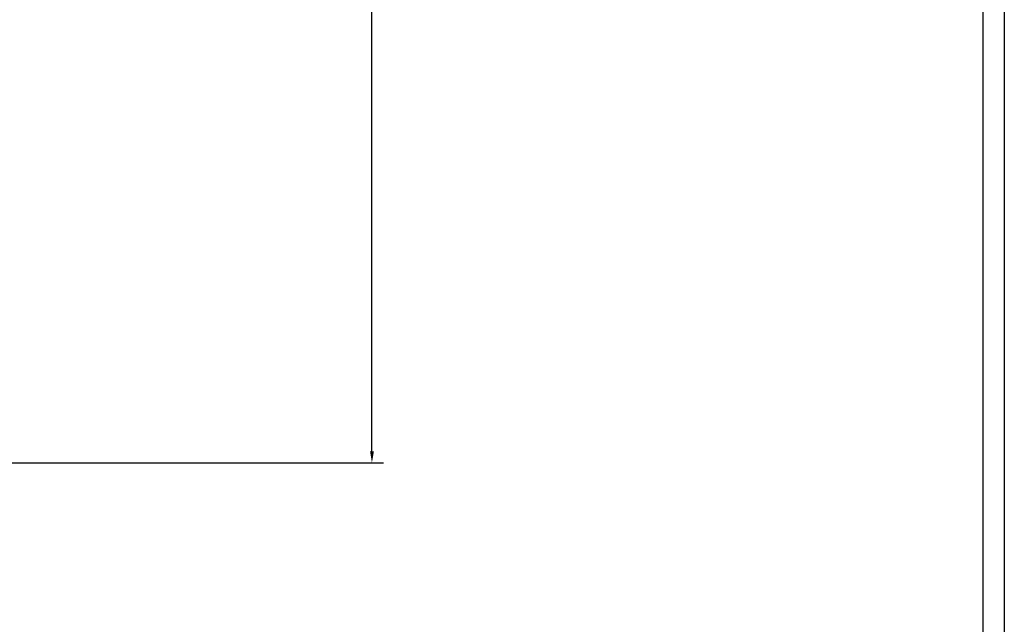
# Model space of a CAD drawing. Header units: inches. Extents: x -59 to 40, y -86 to 20.
# Tile 35 of 74: x 28 to 40, y -79 to -72. Entities that reach past the tile are written whole.
import ezdxf

# ---------------------------------------------------------------- set-up
doc = ezdxf.new("R2010")
doc.units = ezdxf.units.IN
doc.header["$MEASUREMENT"] = 0
doc.layers.add('SID-M-D', color=2, linetype='Continuous')
doc.layers.add('SID-M-S', color=7, linetype='Continuous')
doc.styles.get("Standard").update_dxf_attribs({"font": 'txt.shx'})
doc.dimstyles.get("Standard").update_dxf_attribs({"dimtxt": 0.18, "dimasz": 0.18, "dimexe": 0.18, "dimexo": 0.0625, "dimgap": 0.09, "dimtad": 0, "dimtih": 1, "dimtoh": 1, "dimdec": 4, "dimzin": 0, "dimdsep": 46, "dimtxsty": 'Standard', "dimcen": 0.09, "dimadec": 0, "dimazin": 0, "dimtfac": 1, "dimtdec": 4, "dimtofl": 0, "dimtmove": 0, "dimatfit": 3, "dimfxl": 0, "dimtolj": 1, "dimtzin": 0, "dimarcsym": 0})

# ---------------------------------------------------------------- blocks, each defined once
blk = doc.blocks.new('*D125')
at = {"layer": 'DEFPOINTS', "color": 0, "transparency": 16777216}
for p in [(25.242, -61.023), (32.406, -61.023), (25.242, -76.852)]:
    blk.add_point(p, dxfattribs=at)
at = {"layer": 'SID-M-D', "color": 0, "lineweight": -2, "transparency": 16777216}
for p, q in [((25.289, -61.023), (32.541, -61.023)), ((32.406, -61.158), (32.406, -66.946)), ((32.406, -76.717), (32.406, -67.216)), ((25.289, -76.852), (32.541, -76.852))]:
    blk.add_line(p, q, dxfattribs=at)
at = {"layer": 'SID-M-D', "color": 0, "transparency": 16777216}
for points in [[(32.384, -61.158), (32.429, -61.158), (32.406, -61.023)], [(32.384, -76.717), (32.429, -76.717), (32.406, -76.852)]]:
    blk.add_solid(points, dxfattribs=at)
at = {"layer": 'SID-M-D', "color": 0, "transparency": 16777216, "insert": (32.406, -67.081), "char_height": 0.135, "attachment_point": 5}
blk.add_mtext('\\A1;15.8287', dxfattribs=at)

msp = doc.modelspace()

# ---------------------------------------------------------------- linework, layer by layer
at = {"layer": 'SID-M-S', "color": 7}
for points in [[(-7.73176, -51.89929), (39.76824, -51.89929), (39.76824, -85.77431), (-7.73176, -85.77431)], [(-7.48176, -85.52431), (-7.48176, -52.14929), (39.51824, -52.14929), (39.51824, -85.52431)]]:
    msp.add_lwpolyline(points, close=True, dxfattribs=at)

# ---------------------------------------------------------------- dimensions: what is measured, and where the dimension line sits
at = {"layer": 'SID-M-D'}
dim = msp.add_linear_dim(base=(32.40647, -61.02333), p1=(25.2419, -76.85203), p2=(25.2419, -61.02333), angle=90, dimstyle='Standard', override={"dimscale": 0.75}, dxfattribs=at)
dim.commit()
dim.dimension.update_dxf_attribs({"geometry": '*D125', "text_midpoint": (32.40647, -67.08135), "dimtype": 160})

doc.saveas('drawing.dxf')
